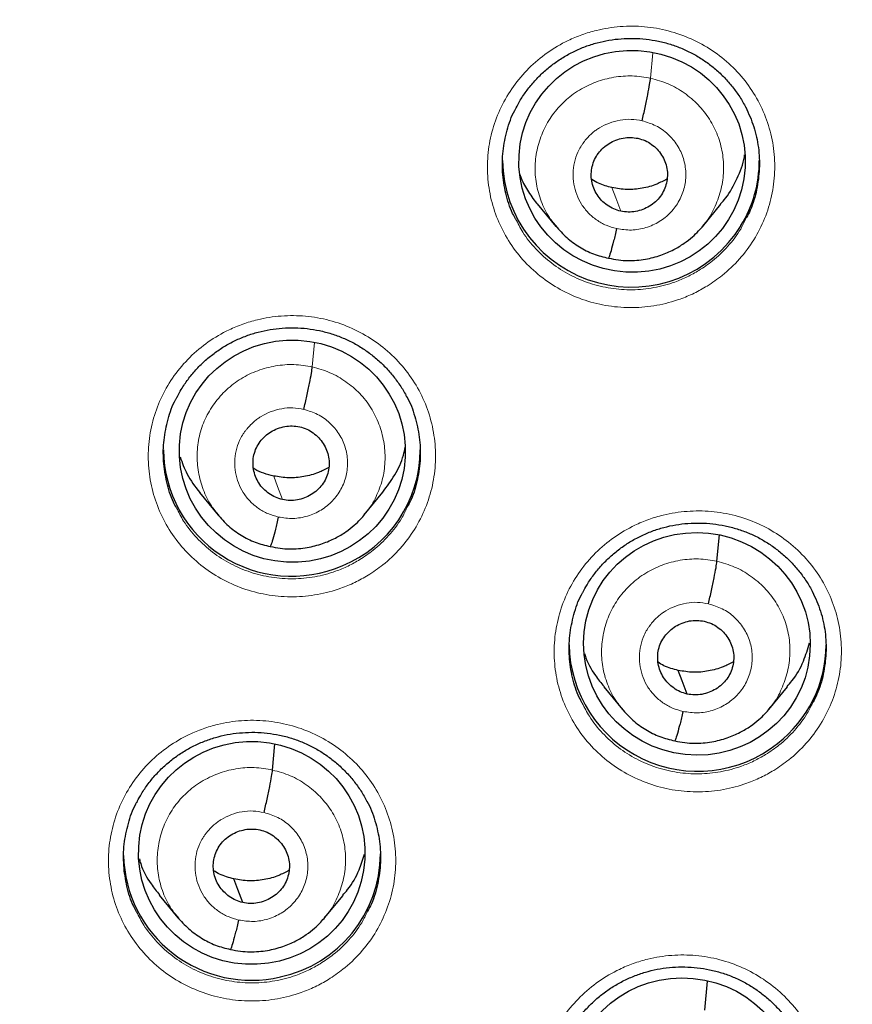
# Model space of a CAD drawing. Header units: millimetres. Extents: x 8 to 2385, y 12 to 2606.
# Tile 126 of 156: x 1059 to 1071, y 1846 to 1859. Entities that reach past the tile are written whole.
import ezdxf

# ---------------------------------------------------------------- set-up
doc = ezdxf.new("R2010")
doc.units = ezdxf.units.MM

msp = doc.modelspace()

# ---------------------------------------------------------------- linework, layer by layer
at = {"color": 252, "linetype": 'Continuous', "lineweight": 0}
for p, q in [((1067.835, 1858.132), (1067.865, 1858.467)), ((1063.359, 1854.312), (1063.388, 1854.632))]:
    msp.add_line(p, q, dxfattribs=at)
at = {"color": 7, "linetype": 'Continuous', "lineweight": 30}
for p, q in [((1066.336, 1856.468), (1066.583, 1856.17)), ((1068.52, 1856.167), (1068.766, 1856.465)), ((1068.524, 1856.18), (1068.516, 1856.171)), ((1061.866, 1852.648), (1062.112, 1852.35)), ((1064.045, 1852.353), (1064.291, 1852.651)), ((1068.712, 1851.738), (1068.744, 1852.087)), ((1067.214, 1850.076), (1067.461, 1849.778)), ((1069.399, 1849.778), (1069.645, 1850.076)), ((1069.403, 1849.791), (1069.395, 1849.782)), ((1062.833, 1848.975), (1062.864, 1849.322)), ((1061.334, 1847.318), (1061.581, 1847.02)), ((1063.52, 1847.017), (1063.766, 1847.315)), ((1063.524, 1847.03), (1063.516, 1847.02)), ((1068.551, 1845.797), (1068.586, 1846.182))]:
    msp.add_line(p, q, dxfattribs=at)
at = {"color": 252, "linetype": 'Continuous', "lineweight": 0, "flags": 128}
for points in [[(1067.44, 1856.372), (1067.375, 1856.547), (1067.323, 1856.684)], [(1062.965, 1852.554), (1062.899, 1852.73), (1062.848, 1852.867)]]:
    msp.add_lwpolyline(points, dxfattribs=at)
at = {"color": 7, "linetype": 'Continuous', "lineweight": 30, "flags": 128}
for points in [[(1068.318, 1849.981), (1068.252, 1850.156), (1068.201, 1850.294)], [(1062.439, 1847.221), (1062.373, 1847.396), (1062.322, 1847.534)]]:
    msp.add_lwpolyline(points, dxfattribs=at)
at = {"color": 7, "linetype": 'Continuous', "lineweight": 30}
for centre, radius, start, end in [((1059.33, 1862.229), 23.103, 180.848, 359.152), ((1067.578, 1857.071), 1.704, 180.9859, 328.557), ((1067.628, 1857.042), 1.645, 328.4776, 359.9708), ((1063.084, 1853.236), 1.696, 180.774, 293.2004), ((1063.12, 1853.221), 1.668, 292.2731, 359.7454), ((1068.458, 1850.661), 1.702, 180.9286, 308.3275), ((1068.498, 1850.637), 1.658, 307.7317, 359.8598), ((1062.553, 1847.884), 1.692, 181.3348, 283.0777), ((1062.586, 1847.875), 1.675, 282.0331, 359.6427)]:
    msp.add_arc(centre, radius, start, end, dxfattribs=at)
at = {"color": 252, "linetype": 'Continuous', "lineweight": 0}
for centre, radius, start, end in [((1059.329, 1862.269), 23.129, 185.2412, 354.9605), ((1059.81, 1862.9), 45.011, 269.5889, 349.5516)]:
    msp.add_arc(centre, radius, start, end, dxfattribs=at)
at = {"color": 7, "linetype": 'Continuous', "lineweight": 30}
for centre, major_axis, ratio in [((1067.59, 1857.032), (1.496, -0.083), 0.980362), ((1063.095, 1853.196), (1.494, -0.079), 0.983231), ((1068.447, 1850.645), (1.492, -0.158), 0.982101), ((1062.558, 1847.878), (1.496, -0.083), 0.984989), ((1068.259, 1844.749), (1.493, -0.143), 0.983577)]:
    msp.add_ellipse(centre, major_axis=major_axis, ratio=ratio, dxfattribs=at)
at = {"color": 252, "linetype": 'Continuous', "lineweight": 0}
for points, knots in [([(1068.583, 1855.381), (1068.651, 1855.426), (1068.806, 1855.53), (1069.017, 1855.735), (1069.208, 1855.989), (1069.351, 1856.272), (1069.445, 1856.574), (1069.484, 1856.887), (1069.471, 1857.202), (1069.402, 1857.51), (1069.283, 1857.802), (1069.115, 1858.071), (1068.904, 1858.308), (1068.654, 1858.506), (1068.374, 1858.661), (1068.071, 1858.767), (1067.755, 1858.823), (1067.433, 1858.824), (1067.155, 1858.78), (1066.925, 1858.711), (1066.704, 1858.618), (1066.462, 1858.476), (1066.217, 1858.271), (1066.012, 1858.027), (1065.85, 1857.755), (1065.738, 1857.459), (1065.677, 1857.149), (1065.671, 1856.834), (1065.718, 1856.522), (1065.819, 1856.223), (1065.969, 1855.944), (1066.165, 1855.695), (1066.401, 1855.481), (1066.671, 1855.309), (1066.965, 1855.184), (1067.278, 1855.11), (1067.599, 1855.087), (1067.919, 1855.118), (1068.19, 1855.191), (1068.411, 1855.283), (1068.526, 1855.348), (1068.583, 1855.381)], [0, 0, 0, 0, 0.0204311, 0.0472742, 0.0741173, 0.1009586, 0.1277998, 0.1546409, 0.1814821, 0.2083249, 0.2351678, 0.2620134, 0.288859, 0.3157073, 0.3425556, 0.3694052, 0.3962548, 0.4231039, 0.4499529, 0.466724, 0.4834952, 0.510337, 0.5371789, 0.5640209, 0.5908628, 0.6177038, 0.6445448, 0.6713863, 0.6982278, 0.7250714, 0.7519151, 0.7787616, 0.8056082, 0.8324571, 0.8593059, 0.8861556, 0.9130052, 0.9398537, 0.9667022, 0.9833511, 1, 1, 1, 1]), ([(1066.597, 1856.161), (1066.562, 1856.202), (1066.474, 1856.306), (1066.381, 1856.501), (1066.315, 1856.733), (1066.299, 1856.974), (1066.332, 1857.213), (1066.41, 1857.442), (1066.531, 1857.652), (1066.693, 1857.834), (1066.888, 1857.982), (1067.109, 1858.088), (1067.347, 1858.151), (1067.593, 1858.172), (1067.754, 1858.145), (1067.835, 1858.132)], [0, 0, 0, 0, 0.053566, 0.132392, 0.211246, 0.290057, 0.368937, 0.447868, 0.526735, 0.605596, 0.684451, 0.763292, 0.842212, 0.921125, 1, 1, 1, 1]), ([(1067.835, 1858.132), (1067.913, 1858.11), (1068.071, 1858.066), (1068.283, 1857.943), (1068.469, 1857.785), (1068.619, 1857.595), (1068.728, 1857.379), (1068.792, 1857.146), (1068.807, 1856.905), (1068.775, 1856.666), (1068.695, 1856.439), (1068.609, 1856.273), (1068.539, 1856.197), (1068.524, 1856.18)], [0, 0, 0, 0, 0.097394, 0.194658, 0.291963, 0.389233, 0.486491, 0.583666, 0.680791, 0.778044, 0.875296, 0.97242, 1, 1, 1, 1]), ([(1067.386, 1856.141), (1067.338, 1856.154), (1067.244, 1856.18), (1067.117, 1856.254), (1067.007, 1856.348), (1066.917, 1856.462), (1066.852, 1856.591), (1066.815, 1856.731), (1066.804, 1856.875), (1066.821, 1857.018), (1066.86, 1857.136), (1066.899, 1857.209), (1066.921, 1857.244), (1066.933, 1857.261), (1066.942, 1857.274), (1066.955, 1857.29), (1066.978, 1857.32), (1067.018, 1857.365), (1067.066, 1857.41), (1067.113, 1857.446), (1067.184, 1857.492), (1067.287, 1857.543), (1067.429, 1857.581), (1067.577, 1857.594), (1067.674, 1857.577), (1067.722, 1857.569)], [0, 0, 0, 0, 0.062595, 0.124976, 0.187335, 0.249628, 0.311862, 0.374265, 0.43688, 0.499532, 0.562176, 0.59722, 0.606397, 0.615571, 0.624741, 0.626606, 0.64241, 0.67353, 0.703949, 0.727663, 0.749884, 0.812385, 0.8749, 0.937372, 1, 1, 1, 1]), ([(1067.722, 1857.569), (1067.784, 1857.55), (1067.909, 1857.512), (1068.069, 1857.397), (1068.195, 1857.249), (1068.276, 1857.073), (1068.309, 1856.882), (1068.29, 1856.69), (1068.221, 1856.509), (1068.106, 1856.351), (1067.954, 1856.227), (1067.775, 1856.148), (1067.58, 1856.112), (1067.45, 1856.131), (1067.386, 1856.141)], [0, 0, 0, 0, 0.083337, 0.166672, 0.250006, 0.33334, 0.416671, 0.500005, 0.583337, 0.666672, 0.750007, 0.83334, 0.916666, 1, 1, 1, 1]), ([(1068.474, 1855.588), (1068.423, 1855.558), (1068.321, 1855.5), (1068.123, 1855.418), (1067.881, 1855.353), (1067.594, 1855.324), (1067.307, 1855.345), (1067.027, 1855.411), (1066.764, 1855.523), (1066.522, 1855.676), (1066.313, 1855.868), (1066.15, 1856.067), (1066.079, 1856.21), (1066.049, 1856.269)], [0, 0, 0, 0, 0.06238, 0.124761, 0.225357, 0.325953, 0.426557, 0.527161, 0.627761, 0.72836, 0.828951, 0.929542, 1, 1, 1, 1]), ([(1069.101, 1856.284), (1069.078, 1856.234), (1069.014, 1856.099), (1068.861, 1855.905), (1068.674, 1855.721), (1068.535, 1855.628), (1068.474, 1855.588)], [0, 0, 0, 0, 0.175882, 0.474353, 0.7728241, 1, 1, 1, 1]), ([(1064.096, 1851.553), (1064.163, 1851.597), (1064.317, 1851.7), (1064.528, 1851.903), (1064.719, 1852.156), (1064.862, 1852.439), (1064.956, 1852.74), (1064.996, 1853.052), (1064.983, 1853.367), (1064.916, 1853.675), (1064.797, 1853.968), (1064.629, 1854.236), (1064.418, 1854.474), (1064.168, 1854.672), (1063.889, 1854.828), (1063.586, 1854.935), (1063.27, 1854.991), (1062.948, 1854.993), (1062.67, 1854.95), (1062.44, 1854.881), (1062.218, 1854.789), (1061.977, 1854.648), (1061.732, 1854.443), (1061.526, 1854.201), (1061.363, 1853.929), (1061.251, 1853.634), (1061.19, 1853.325), (1061.183, 1853.01), (1061.23, 1852.698), (1061.331, 1852.399), (1061.48, 1852.12), (1061.676, 1851.871), (1061.911, 1851.656), (1062.181, 1851.484), (1062.475, 1851.358), (1062.788, 1851.283), (1063.109, 1851.26), (1063.429, 1851.29), (1063.701, 1851.362), (1063.923, 1851.454), (1064.038, 1851.52), (1064.096, 1851.553)], [0, 0, 0, 0, 0.020147, 0.046988, 0.073829, 0.100671, 0.127514, 0.154359, 0.181204, 0.208052, 0.2349, 0.26175, 0.288599, 0.315448, 0.342298, 0.369145, 0.395992, 0.422836, 0.449681, 0.466444, 0.483207, 0.510049, 0.536891, 0.563732, 0.590574, 0.617417, 0.644261, 0.671107, 0.697953, 0.724802, 0.75165, 0.7785, 0.80535, 0.832198, 0.859047, 0.885893, 0.91274, 0.939583, 0.966427, 0.983213, 1, 1, 1, 1]), ([(1062.126, 1852.342), (1062.09, 1852.385), (1062.002, 1852.489), (1061.91, 1852.686), (1061.845, 1852.918), (1061.827, 1853.158), (1061.857, 1853.397), (1061.935, 1853.624), (1062.058, 1853.832), (1062.219, 1854.014), (1062.413, 1854.162), (1062.634, 1854.268), (1062.871, 1854.33), (1063.117, 1854.352), (1063.278, 1854.325), (1063.359, 1854.312)], [0, 0, 0, 0, 0.054637, 0.133398, 0.212316, 0.291159, 0.369764, 0.44834, 0.527066, 0.605808, 0.684469, 0.763248, 0.842191, 0.921125, 1, 1, 1, 1]), ([(1063.359, 1854.312), (1063.438, 1854.289), (1063.594, 1854.244), (1063.806, 1854.121), (1063.992, 1853.964), (1064.141, 1853.773), (1064.248, 1853.556), (1064.311, 1853.324), (1064.329, 1853.084), (1064.301, 1852.845), (1064.22, 1852.619), (1064.133, 1852.456), (1064.063, 1852.38), (1064.047, 1852.363)], [0, 0, 0, 0, 0.09741, 0.194797, 0.292075, 0.389191, 0.486445, 0.583892, 0.681247, 0.778308, 0.875332, 0.972541, 1, 1, 1, 1]), ([(1062.91, 1852.324), (1062.863, 1852.337), (1062.769, 1852.363), (1062.642, 1852.437), (1062.531, 1852.531), (1062.442, 1852.645), (1062.377, 1852.774), (1062.339, 1852.913), (1062.329, 1853.057), (1062.346, 1853.201), (1062.384, 1853.319), (1062.423, 1853.391), (1062.445, 1853.426), (1062.457, 1853.443), (1062.467, 1853.456), (1062.479, 1853.472), (1062.502, 1853.502), (1062.543, 1853.548), (1062.594, 1853.594), (1062.642, 1853.63), (1062.71, 1853.675), (1062.812, 1853.724), (1062.954, 1853.762), (1063.102, 1853.775), (1063.198, 1853.758), (1063.246, 1853.749)], [0, 0, 0, 0, 0.062596, 0.124977, 0.187335, 0.249628, 0.311862, 0.374265, 0.436879, 0.49953, 0.562173, 0.597216, 0.606393, 0.615567, 0.624736, 0.626485, 0.642139, 0.673407, 0.706531, 0.730892, 0.749877, 0.812377, 0.874896, 0.93737, 1, 1, 1, 1]), ([(1063.246, 1853.749), (1063.309, 1853.73), (1063.434, 1853.692), (1063.594, 1853.577), (1063.719, 1853.429), (1063.801, 1853.253), (1063.833, 1853.063), (1063.815, 1852.871), (1063.746, 1852.69), (1063.631, 1852.533), (1063.479, 1852.409), (1063.299, 1852.33), (1063.104, 1852.295), (1062.975, 1852.314), (1062.91, 1852.324)], [0, 0, 0, 0, 0.0833332, 0.1666633, 0.2499986, 0.3333335, 0.4166673, 0.4999965, 0.583328, 0.6666606, 0.7499948, 0.8333291, 0.9166634, 1, 1, 1, 1]), ([(1063.989, 1851.76), (1063.937, 1851.731), (1063.834, 1851.672), (1063.635, 1851.59), (1063.392, 1851.526), (1063.105, 1851.498), (1062.819, 1851.519), (1062.539, 1851.586), (1062.276, 1851.699), (1062.034, 1851.852), (1061.825, 1852.045), (1061.663, 1852.243), (1061.592, 1852.386), (1061.562, 1852.445)], [0, 0, 0, 0, 0.062837, 0.125674, 0.2261544, 0.3266349, 0.4271149, 0.5275951, 0.6280764, 0.7285577, 0.8290524, 0.9295471, 1, 1, 1, 1]), ([(1064.615, 1852.454), (1064.591, 1852.404), (1064.526, 1852.268), (1064.373, 1852.074), (1064.187, 1851.892), (1064.048, 1851.8), (1063.989, 1851.76)], [0, 0, 0, 0, 0.178151, 0.476941, 0.775731, 1, 1, 1, 1]), ([(1069.466, 1848.971), (1069.533, 1849.016), (1069.688, 1849.119), (1069.899, 1849.324), (1070.09, 1849.577), (1070.233, 1849.859), (1070.327, 1850.16), (1070.367, 1850.473), (1070.353, 1850.787), (1070.285, 1851.095), (1070.167, 1851.387), (1069.998, 1851.655), (1069.787, 1851.892), (1069.538, 1852.09), (1069.258, 1852.245), (1068.955, 1852.351), (1068.639, 1852.406), (1068.317, 1852.408), (1068.039, 1852.364), (1067.809, 1852.295), (1067.587, 1852.202), (1067.346, 1852.06), (1067.101, 1851.856), (1066.895, 1851.613), (1066.733, 1851.341), (1066.621, 1851.046), (1066.56, 1850.737), (1066.554, 1850.422), (1066.6, 1850.111), (1066.701, 1849.812), (1066.851, 1849.534), (1067.047, 1849.285), (1067.282, 1849.071), (1067.552, 1848.9), (1067.847, 1848.774), (1068.159, 1848.7), (1068.48, 1848.678), (1068.8, 1848.709), (1069.072, 1848.781), (1069.293, 1848.873), (1069.408, 1848.938), (1069.466, 1848.971)], [0, 0, 0, 0, 0.020309, 0.047144, 0.07398, 0.100816, 0.127651, 0.154491, 0.181331, 0.208178, 0.235024, 0.261877, 0.28873, 0.315585, 0.34244, 0.369294, 0.396148, 0.422996, 0.449845, 0.466612, 0.483379, 0.510215, 0.53705, 0.563886, 0.590721, 0.617558, 0.644395, 0.671236, 0.698078, 0.724927, 0.751776, 0.778629, 0.805483, 0.832339, 0.859194, 0.886047, 0.912899, 0.939745, 0.966592, 0.983296, 1, 1, 1, 1]), ([(1067.471, 1849.774), (1067.437, 1849.814), (1067.351, 1849.916), (1067.258, 1850.109), (1067.193, 1850.341), (1067.179, 1850.581), (1067.211, 1850.82), (1067.289, 1851.048), (1067.409, 1851.258), (1067.571, 1851.44), (1067.766, 1851.588), (1067.987, 1851.695), (1068.224, 1851.758), (1068.471, 1851.779), (1068.632, 1851.752), (1068.712, 1851.738)], [0, 0, 0, 0, 0.051603, 0.130652, 0.209635, 0.288576, 0.367622, 0.446667, 0.525606, 0.604588, 0.683638, 0.762697, 0.841785, 0.92084, 1, 1, 1, 1]), ([(1068.712, 1851.738), (1068.791, 1851.716), (1068.949, 1851.672), (1069.161, 1851.549), (1069.346, 1851.392), (1069.497, 1851.201), (1069.606, 1850.986), (1069.67, 1850.754), (1069.685, 1850.514), (1069.653, 1850.275), (1069.573, 1850.048), (1069.488, 1849.883), (1069.418, 1849.807), (1069.403, 1849.791)], [0, 0, 0, 0, 0.097455, 0.194779, 0.292145, 0.389475, 0.486794, 0.58403, 0.681216, 0.77853, 0.875843, 0.973026, 1, 1, 1, 1]), ([(1068.264, 1849.75), (1068.216, 1849.763), (1068.122, 1849.789), (1067.995, 1849.863), (1067.885, 1849.957), (1067.795, 1850.071), (1067.73, 1850.199), (1067.693, 1850.339), (1067.682, 1850.482), (1067.699, 1850.626), (1067.738, 1850.744), (1067.777, 1850.816), (1067.799, 1850.851), (1067.811, 1850.868), (1067.82, 1850.881), (1067.832, 1850.897), (1067.855, 1850.927), (1067.896, 1850.972), (1067.945, 1851.017), (1067.992, 1851.053), (1068.062, 1851.099), (1068.165, 1851.15), (1068.307, 1851.188), (1068.455, 1851.201), (1068.551, 1851.184), (1068.6, 1851.175)], [0, 0, 0, 0, 0.062595, 0.124976, 0.187334, 0.249627, 0.311861, 0.374265, 0.436879, 0.49953, 0.562172, 0.597214, 0.606391, 0.615564, 0.624734, 0.626526, 0.642236, 0.673451, 0.70472, 0.728628, 0.749879, 0.81238, 0.874898, 0.937372, 1, 1, 1, 1]), ([(1068.6, 1851.175), (1068.662, 1851.156), (1068.787, 1851.118), (1068.947, 1851.004), (1069.073, 1850.856), (1069.154, 1850.681), (1069.187, 1850.49), (1069.168, 1850.298), (1069.099, 1850.117), (1068.984, 1849.96), (1068.832, 1849.837), (1068.653, 1849.757), (1068.458, 1849.722), (1068.328, 1849.741), (1068.264, 1849.75)], [0, 0, 0, 0, 0.0833368, 0.1666719, 0.2500059, 0.3333396, 0.4166705, 0.5000047, 0.5833357, 0.6666666, 0.750002, 0.8333367, 0.9166667, 1, 1, 1, 1]), ([(1069.357, 1849.18), (1069.305, 1849.151), (1069.203, 1849.092), (1069.004, 1849.01), (1068.762, 1848.945), (1068.475, 1848.917), (1068.188, 1848.937), (1067.909, 1849.003), (1067.645, 1849.115), (1067.404, 1849.268), (1067.194, 1849.46), (1067.032, 1849.659), (1066.96, 1849.802), (1066.93, 1849.861)], [0, 0, 0, 0, 0.062527, 0.125054, 0.225542, 0.326031, 0.426518, 0.527005, 0.627499, 0.727993, 0.828516, 0.929038, 1, 1, 1, 1]), ([(1069.984, 1849.876), (1069.96, 1849.825), (1069.895, 1849.69), (1069.743, 1849.496), (1069.556, 1849.312), (1069.417, 1849.22), (1069.357, 1849.18)], [0, 0, 0, 0, 0.178449, 0.476461, 0.774472, 1, 1, 1, 1]), ([(1063.571, 1846.202), (1063.637, 1846.246), (1063.791, 1846.349), (1064.001, 1846.551), (1064.192, 1846.804), (1064.335, 1847.086), (1064.43, 1847.386), (1064.47, 1847.698), (1064.457, 1848.012), (1064.389, 1848.32), (1064.271, 1848.612), (1064.102, 1848.88), (1063.892, 1849.118), (1063.642, 1849.316), (1063.363, 1849.472), (1063.06, 1849.578), (1062.743, 1849.634), (1062.422, 1849.637), (1062.144, 1849.594), (1061.914, 1849.525), (1061.692, 1849.433), (1061.451, 1849.292), (1061.205, 1849.088), (1061, 1848.847), (1060.837, 1848.575), (1060.725, 1848.28), (1060.663, 1847.972), (1060.657, 1847.657), (1060.703, 1847.346), (1060.804, 1847.047), (1060.953, 1846.769), (1061.149, 1846.52), (1061.385, 1846.305), (1061.654, 1846.134), (1061.949, 1846.008), (1062.261, 1845.933), (1062.582, 1845.909), (1062.902, 1845.94), (1063.174, 1846.012), (1063.397, 1846.103), (1063.513, 1846.169), (1063.571, 1846.202)], [0, 0, 0, 0, 0.020002, 0.046838, 0.073675, 0.100517, 0.127359, 0.154208, 0.181056, 0.20791, 0.234764, 0.26162, 0.288475, 0.315327, 0.34218, 0.369026, 0.395872, 0.422712, 0.449552, 0.466306, 0.48306, 0.5099, 0.53674, 0.56358, 0.590419, 0.617263, 0.644107, 0.670958, 0.697809, 0.724663, 0.751518, 0.778373, 0.805228, 0.832079, 0.85893, 0.885774, 0.912618, 0.939456, 0.966294, 0.983147, 1, 1, 1, 1]), ([(1061.591, 1847.016), (1061.557, 1847.056), (1061.471, 1847.157), (1061.379, 1847.351), (1061.314, 1847.582), (1061.299, 1847.822), (1061.332, 1848.061), (1061.409, 1848.289), (1061.53, 1848.498), (1061.692, 1848.68), (1061.886, 1848.827), (1062.107, 1848.934), (1062.345, 1848.997), (1062.591, 1849.017), (1062.753, 1848.989), (1062.833, 1848.975)], [0, 0, 0, 0, 0.051492, 0.130551, 0.209542, 0.288493, 0.367548, 0.446602, 0.525551, 0.604542, 0.683601, 0.762669, 0.841767, 0.92083, 1, 1, 1, 1]), ([(1062.833, 1848.975), (1062.912, 1848.953), (1063.07, 1848.91), (1063.282, 1848.786), (1063.467, 1848.628), (1063.618, 1848.438), (1063.727, 1848.223), (1063.791, 1847.99), (1063.806, 1847.751), (1063.774, 1847.512), (1063.694, 1847.285), (1063.609, 1847.121), (1063.539, 1847.046), (1063.524, 1847.03)], [0, 0, 0, 0, 0.097506, 0.19488, 0.292295, 0.389676, 0.487045, 0.584331, 0.681567, 0.778931, 0.876294, 0.973528, 1, 1, 1, 1]), ([(1062.384, 1846.99), (1062.337, 1847.003), (1062.243, 1847.029), (1062.116, 1847.103), (1062.005, 1847.197), (1061.916, 1847.311), (1061.851, 1847.44), (1061.813, 1847.579), (1061.803, 1847.723), (1061.82, 1847.866), (1061.858, 1847.984), (1061.897, 1848.056), (1061.92, 1848.091), (1061.932, 1848.108), (1061.941, 1848.12), (1061.953, 1848.137), (1061.976, 1848.167), (1062.016, 1848.212), (1062.066, 1848.257), (1062.113, 1848.293), (1062.183, 1848.339), (1062.286, 1848.389), (1062.428, 1848.427), (1062.576, 1848.439), (1062.672, 1848.422), (1062.721, 1848.413)], [0, 0, 0, 0, 0.062596, 0.124976, 0.187334, 0.249628, 0.311861, 0.374265, 0.436879, 0.49953, 0.562172, 0.597215, 0.606391, 0.615565, 0.624734, 0.626526, 0.642236, 0.673451, 0.704713, 0.72862, 0.74988, 0.81238, 0.874898, 0.937371, 1, 1, 1, 1]), ([(1062.721, 1848.413), (1062.783, 1848.394), (1062.908, 1848.356), (1063.068, 1848.242), (1063.193, 1848.094), (1063.275, 1847.918), (1063.308, 1847.728), (1063.289, 1847.536), (1063.22, 1847.356), (1063.105, 1847.199), (1062.953, 1847.075), (1062.774, 1846.996), (1062.578, 1846.961), (1062.449, 1846.98), (1062.384, 1846.99)], [0, 0, 0, 0, 0.083335, 0.166662, 0.249997, 0.333332, 0.416666, 0.499998, 0.583334, 0.66667, 0.750004, 0.833338, 0.916665, 1, 1, 1, 1]), ([(1063.463, 1846.412), (1063.412, 1846.382), (1063.308, 1846.323), (1063.109, 1846.241), (1062.865, 1846.177), (1062.579, 1846.15), (1062.292, 1846.171), (1062.013, 1846.237), (1061.749, 1846.35), (1061.508, 1846.503), (1061.298, 1846.695), (1061.181, 1846.843), (1061.093, 1846.978), (1061.064, 1847.038), (1061.035, 1847.098)], [0, 0, 0, 0, 0.0630042, 0.1260084, 0.2263368, 0.3266652, 0.4269932, 0.5273212, 0.627649, 0.7279769, 0.8283322, 0.9286877, 0.9289547, 1, 1, 1, 1]), ([(1064.089, 1847.105), (1064.065, 1847.054), (1064, 1846.918), (1063.847, 1846.724), (1063.661, 1846.542), (1063.522, 1846.451), (1063.463, 1846.412)], [0, 0, 0, 0, 0.179905, 0.478632, 0.777359, 1, 1, 1, 1]), ([(1069.263, 1843.101), (1069.329, 1843.145), (1069.484, 1843.248), (1069.694, 1843.451), (1069.885, 1843.704), (1070.028, 1843.986), (1070.122, 1844.286), (1070.162, 1844.598), (1070.149, 1844.912), (1070.081, 1845.219), (1069.962, 1845.511), (1069.794, 1845.778), (1069.583, 1846.015), (1069.333, 1846.212), (1069.054, 1846.367), (1068.751, 1846.473), (1068.434, 1846.529), (1068.113, 1846.53), (1067.835, 1846.487), (1067.605, 1846.417), (1067.383, 1846.325), (1067.142, 1846.183), (1066.897, 1845.979), (1066.691, 1845.737), (1066.529, 1845.466), (1066.417, 1845.171), (1066.355, 1844.863), (1066.349, 1844.549), (1066.396, 1844.238), (1066.497, 1843.94), (1066.646, 1843.662), (1066.842, 1843.413), (1067.078, 1843.2), (1067.347, 1843.029), (1067.642, 1842.903), (1067.955, 1842.829), (1068.276, 1842.807), (1068.596, 1842.838), (1068.868, 1842.91), (1069.09, 1843.002), (1069.205, 1843.068), (1069.263, 1843.101)], [0, 0, 0, 0, 0.020165, 0.046992, 0.073819, 0.100651, 0.127483, 0.154325, 0.181168, 0.208022, 0.234876, 0.261739, 0.288601, 0.315463, 0.342326, 0.369182, 0.396037, 0.422881, 0.449725, 0.466481, 0.483238, 0.510068, 0.536897, 0.563727, 0.590556, 0.617391, 0.644226, 0.671072, 0.697919, 0.724776, 0.751633, 0.778497, 0.80536, 0.832221, 0.859082, 0.885934, 0.912787, 0.939627, 0.966467, 0.983233, 1, 1, 1, 1])]:
    msp.add_open_spline(points, degree=3, knots=knots, dxfattribs=at)
at = {"color": 7, "linetype": 'Continuous', "lineweight": 30}
for points, knots in [([(1066.055, 1857.738), (1066.073, 1857.772), (1066.115, 1857.854), (1066.198, 1857.974), (1066.3, 1858.098), (1066.415, 1858.214), (1066.541, 1858.318), (1066.677, 1858.41), (1066.821, 1858.489), (1066.971, 1858.554), (1067.126, 1858.603), (1067.284, 1858.638), (1067.446, 1858.657), (1067.611, 1858.662), (1067.775, 1858.651), (1067.938, 1858.625), (1068.097, 1858.584), (1068.251, 1858.528), (1068.397, 1858.458), (1068.535, 1858.375), (1068.664, 1858.279), (1068.785, 1858.17), (1068.895, 1858.05), (1068.992, 1857.92), (1069.058, 1857.818), (1069.087, 1857.757), (1069.093, 1857.745)], [0, 0, 0, 0, 0.031276, 0.074325, 0.117754, 0.161476, 0.20537, 0.249271, 0.293013, 0.33649, 0.379569, 0.422492, 0.465815, 0.509463, 0.553312, 0.597205, 0.640973, 0.684518, 0.727691, 0.770515, 0.813713, 0.857357, 0.901292, 0.945331, 0.989206, 1, 1, 1, 1]), ([(1067.722, 1857.569), (1067.736, 1857.628), (1067.763, 1857.747), (1067.798, 1857.917), (1067.825, 1858.058), (1067.831, 1858.108), (1067.835, 1858.132)], [0, 0, 0, 0, 0.2498686, 0.5000627, 0.7499071, 1, 1, 1, 1]), ([(1057.064, 1836.973), (1057.066, 1836.972), (1057.279, 1836.951), (1057.704, 1836.923), (1058.338, 1836.889), (1058.973, 1836.873), (1059.608, 1836.872), (1060.242, 1836.887), (1060.877, 1836.917), (1061.51, 1836.963), (1062.142, 1837.024), (1062.772, 1837.1), (1063.4, 1837.192), (1064.025, 1837.3), (1064.648, 1837.422), (1065.267, 1837.56), (1065.883, 1837.713), (1066.494, 1837.881), (1067.101, 1838.064), (1067.703, 1838.262), (1068.3, 1838.475), (1068.891, 1838.702), (1069.477, 1838.943), (1070.056, 1839.199), (1070.628, 1839.469), (1071.194, 1839.752), (1071.752, 1840.05), (1072.302, 1840.361), (1072.844, 1840.685), (1073.378, 1841.023), (1073.903, 1841.374), (1074.419, 1841.737), (1074.926, 1842.113), (1075.423, 1842.501), (1075.91, 1842.901), (1076.387, 1843.313), (1076.853, 1843.737), (1077.308, 1844.172), (1077.752, 1844.618), (1078.184, 1845.074), (1078.605, 1845.541), (1079.014, 1846.018), (1079.41, 1846.505), (1079.794, 1847.002), (1080.166, 1847.508), (1080.524, 1848.023), (1080.869, 1848.546), (1081.201, 1849.078), (1081.519, 1849.617), (1081.824, 1850.165), (1082.114, 1850.719), (1082.39, 1851.281), (1082.652, 1851.849), (1082.9, 1852.423), (1083.132, 1853.003), (1083.35, 1853.589), (1083.554, 1854.18), (1083.742, 1854.775), (1083.914, 1855.375), (1084.072, 1855.979), (1084.214, 1856.587), (1084.336, 1857.169), (1084.403, 1857.549), (1084.433, 1857.724)], [0, 0, 0, 0, 0.000196, 0.016906, 0.033617, 0.050328, 0.06704, 0.083751, 0.100462, 0.117173, 0.133884, 0.150595, 0.167306, 0.184017, 0.200728, 0.217438, 0.234149, 0.250859, 0.267569, 0.284279, 0.300988, 0.317698, 0.334407, 0.351115, 0.367824, 0.384532, 0.401239, 0.417946, 0.434653, 0.45136, 0.468066, 0.484771, 0.501476, 0.518181, 0.534885, 0.551589, 0.568292, 0.584995, 0.601697, 0.618399, 0.6351, 0.6518, 0.668501, 0.6852, 0.701899, 0.718598, 0.735296, 0.751994, 0.768691, 0.785388, 0.802084, 0.81878, 0.835475, 0.85217, 0.868864, 0.885558, 0.902252, 0.918945, 0.935638, 0.952331, 0.969023, 0.985715, 1, 1, 1, 1]), ([(1066.049, 1856.269), (1066.036, 1856.293), (1065.976, 1856.4), (1065.914, 1856.608), (1065.869, 1856.886), (1065.874, 1857.169), (1065.932, 1857.444), (1065.995, 1857.637), (1066.05, 1857.729), (1066.057, 1857.74)], [0, 0, 0, 0, 0.055059, 0.238907, 0.422739, 0.60657, 0.790397, 0.974224, 1, 1, 1, 1]), ([(1069.093, 1857.75), (1069.132, 1857.664), (1069.209, 1857.493), (1069.268, 1857.216), (1069.281, 1856.934), (1069.243, 1856.655), (1069.182, 1856.435), (1069.119, 1856.318), (1069.101, 1856.284)], [0, 0, 0, 0, 0.184828, 0.369656, 0.554471, 0.739286, 0.9241, 1, 1, 1, 1]), ([(1067.44, 1856.372), (1067.408, 1856.381), (1067.345, 1856.399), (1067.259, 1856.449), (1067.184, 1856.513), (1067.123, 1856.59), (1067.079, 1856.677), (1067.053, 1856.771), (1067.046, 1856.868), (1067.059, 1856.965), (1067.091, 1857.057), (1067.141, 1857.141), (1067.207, 1857.214), (1067.286, 1857.272), (1067.375, 1857.316), (1067.471, 1857.343), (1067.57, 1857.353), (1067.635, 1857.342), (1067.667, 1857.337)], [0, 0, 0, 0, 0.062623, 0.12528, 0.187933, 0.250503, 0.313081, 0.37568, 0.438244, 0.500809, 0.563265, 0.625489, 0.687674, 0.750107, 0.812713, 0.875256, 0.937605, 1, 1, 1, 1]), ([(1067.667, 1857.337), (1067.699, 1857.328), (1067.763, 1857.31), (1067.848, 1857.259), (1067.922, 1857.195), (1067.982, 1857.117), (1068.027, 1857.031), (1068.054, 1856.937), (1068.06, 1856.84), (1068.047, 1856.744), (1068.016, 1856.652), (1067.967, 1856.568), (1067.901, 1856.495), (1067.822, 1856.436), (1067.733, 1856.392), (1067.637, 1856.366), (1067.538, 1856.356), (1067.473, 1856.367), (1067.44, 1856.372)], [0, 0, 0, 0, 0.062617, 0.125099, 0.18776, 0.250495, 0.31306, 0.37535, 0.437608, 0.500001, 0.562395, 0.624652, 0.68694, 0.749505, 0.81224, 0.874901, 0.937383, 1, 1, 1, 1]), ([(1068.76, 1856.469), (1068.783, 1856.494), (1068.875, 1856.593), (1068.981, 1856.806), (1069.064, 1857.001), (1069.078, 1857.108), (1069.079, 1857.116)], [0, 0, 0, 0, 0.138684, 0.552935, 0.967735, 1, 1, 1, 1]), ([(1066.103, 1856.859), (1066.106, 1856.851), (1066.131, 1856.777), (1066.206, 1856.648), (1066.282, 1856.526), (1066.333, 1856.472), (1066.336, 1856.469)], [0, 0, 0, 0, 0.06079, 0.515011, 0.969083, 1, 1, 1, 1]), ([(1067.323, 1856.684), (1067.262, 1856.7), (1067.168, 1856.724), (1067.085, 1856.773), (1067.055, 1856.79)], [0, 0, 0, 0, 0.643221, 1, 1, 1, 1]), ([(1068.051, 1856.798), (1068.007, 1856.774), (1067.903, 1856.718), (1067.723, 1856.671), (1067.522, 1856.651), (1067.389, 1856.673), (1067.323, 1856.684)], [0, 0, 0, 0, 0.20211, 0.46839, 0.733909, 1, 1, 1, 1]), ([(1066.58, 1856.174), (1066.626, 1856.122), (1066.719, 1856.018), (1066.89, 1855.896), (1067.076, 1855.8), (1067.211, 1855.766), (1067.278, 1855.75)], [0, 0, 0, 0, 0.25117, 0.501589, 0.751004, 1, 1, 1, 1]), ([(1067.278, 1855.75), (1067.322, 1855.742), (1067.406, 1855.724), (1067.57, 1855.715), (1067.76, 1855.73), (1067.964, 1855.783), (1068.135, 1855.857), (1068.274, 1855.941), (1068.383, 1856.026), (1068.466, 1856.104), (1068.51, 1856.156), (1068.53, 1856.179)], [0, 0, 0, 0, 0.095288, 0.18588, 0.353676, 0.504326, 0.63778, 0.753979, 0.852994, 0.93494, 1, 1, 1, 1]), ([(1067.386, 1856.141), (1067.379, 1856.112), (1067.365, 1856.055), (1067.339, 1855.95), (1067.31, 1855.842), (1067.288, 1855.772), (1067.281, 1855.756), (1067.279, 1855.752)], [0, 0, 0, 0, 0.1464205, 0.2923702, 0.5844625, 0.8766128, 1, 1, 1, 1]), ([(1061.569, 1853.911), (1061.587, 1853.945), (1061.63, 1854.027), (1061.713, 1854.148), (1061.815, 1854.272), (1061.93, 1854.387), (1062.057, 1854.491), (1062.192, 1854.583), (1062.336, 1854.661), (1062.486, 1854.725), (1062.641, 1854.774), (1062.8, 1854.808), (1062.962, 1854.827), (1063.126, 1854.831), (1063.291, 1854.82), (1063.454, 1854.794), (1063.613, 1854.752), (1063.766, 1854.696), (1063.912, 1854.626), (1064.05, 1854.542), (1064.179, 1854.446), (1064.299, 1854.338), (1064.41, 1854.218), (1064.507, 1854.087), (1064.572, 1853.986), (1064.601, 1853.926), (1064.606, 1853.914)], [0, 0, 0, 0, 0.031872, 0.074937, 0.11838, 0.162116, 0.206022, 0.249933, 0.293683, 0.337166, 0.380249, 0.423172, 0.466493, 0.510139, 0.553985, 0.597875, 0.641638, 0.685178, 0.728347, 0.771165, 0.814357, 0.857996, 0.901929, 0.945968, 0.989846, 1, 1, 1, 1]), ([(1063.246, 1853.749), (1063.26, 1853.808), (1063.287, 1853.927), (1063.323, 1854.097), (1063.35, 1854.238), (1063.356, 1854.287), (1063.359, 1854.312)], [0, 0, 0, 0, 0.2503048, 0.5002546, 0.7497517, 1, 1, 1, 1]), ([(1061.562, 1852.445), (1061.549, 1852.47), (1061.489, 1852.576), (1061.427, 1852.785), (1061.383, 1853.062), (1061.388, 1853.345), (1061.446, 1853.619), (1061.509, 1853.812), (1061.564, 1853.903), (1061.571, 1853.913)], [0, 0, 0, 0, 0.055068, 0.239231, 0.423403, 0.607574, 0.791738, 0.975902, 1, 1, 1, 1]), ([(1064.607, 1853.918), (1064.607, 1853.918), (1064.658, 1853.837), (1064.718, 1853.656), (1064.783, 1853.383), (1064.794, 1853.101), (1064.756, 1852.823), (1064.695, 1852.604), (1064.633, 1852.488), (1064.615, 1852.454)], [0, 0, 0, 0, 0.0017051, 0.1864623, 0.3712194, 0.555957, 0.7406944, 0.9254117, 1, 1, 1, 1]), ([(1062.965, 1852.554), (1062.933, 1852.564), (1062.869, 1852.582), (1062.784, 1852.632), (1062.709, 1852.695), (1062.648, 1852.773), (1062.605, 1852.86), (1062.578, 1852.954), (1062.571, 1853.051), (1062.584, 1853.148), (1062.616, 1853.24), (1062.665, 1853.324), (1062.731, 1853.397), (1062.81, 1853.455), (1062.899, 1853.498), (1062.995, 1853.524), (1063.094, 1853.534), (1063.159, 1853.523), (1063.192, 1853.518)], [0, 0, 0, 0, 0.062612, 0.125213, 0.18775, 0.250249, 0.31285, 0.375471, 0.437969, 0.500407, 0.562872, 0.625248, 0.687503, 0.749894, 0.812483, 0.875086, 0.937547, 1, 1, 1, 1]), ([(1063.192, 1853.518), (1063.224, 1853.509), (1063.287, 1853.491), (1063.372, 1853.44), (1063.446, 1853.375), (1063.507, 1853.298), (1063.551, 1853.211), (1063.578, 1853.118), (1063.585, 1853.021), (1063.572, 1852.925), (1063.541, 1852.833), (1063.491, 1852.749), (1063.425, 1852.677), (1063.346, 1852.618), (1063.257, 1852.574), (1063.162, 1852.548), (1063.062, 1852.538), (1062.997, 1852.549), (1062.965, 1852.554)], [0, 0, 0, 0, 0.062617, 0.125098, 0.187758, 0.250493, 0.313059, 0.375349, 0.437608, 0.500002, 0.562396, 0.624653, 0.686942, 0.749508, 0.812242, 0.874902, 0.937384, 1, 1, 1, 1]), ([(1064.291, 1852.652), (1064.346, 1852.727), (1064.457, 1852.878), (1064.555, 1853.084), (1064.581, 1853.212), (1064.588, 1853.248)], [0, 0, 0, 0, 0.414144, 0.83634, 1, 1, 1, 1]), ([(1061.61, 1853.12), (1061.637, 1853.043), (1061.696, 1852.872), (1061.808, 1852.728), (1061.869, 1852.65)], [0, 0, 0, 0, 0.454677, 1, 1, 1, 1]), ([(1062.848, 1852.867), (1062.759, 1852.888), (1062.664, 1852.912), (1062.586, 1852.967), (1062.58, 1852.971)], [0, 0, 0, 0, 0.926651, 1, 1, 1, 1]), ([(1063.576, 1852.98), (1063.531, 1852.956), (1063.427, 1852.901), (1063.247, 1852.854), (1063.046, 1852.834), (1062.914, 1852.856), (1062.848, 1852.867)], [0, 0, 0, 0, 0.202248, 0.468481, 0.733953, 1, 1, 1, 1]), ([(1062.104, 1852.359), (1062.15, 1852.307), (1062.243, 1852.202), (1062.414, 1852.08), (1062.601, 1851.983), (1062.735, 1851.95), (1062.803, 1851.933)], [0, 0, 0, 0, 0.2511012, 0.5014977, 0.7509366, 1, 1, 1, 1]), ([(1062.803, 1851.934), (1062.846, 1851.925), (1062.931, 1851.908), (1063.095, 1851.898), (1063.285, 1851.913), (1063.489, 1851.966), (1063.66, 1852.039), (1063.799, 1852.123), (1063.908, 1852.208), (1063.991, 1852.287), (1064.035, 1852.338), (1064.055, 1852.361)], [0, 0, 0, 0, 0.095256, 0.185823, 0.353578, 0.504206, 0.637653, 0.75386, 0.852899, 0.934885, 1, 1, 1, 1]), ([(1062.91, 1852.324), (1062.903, 1852.295), (1062.89, 1852.238), (1062.864, 1852.134), (1062.834, 1852.025), (1062.813, 1851.955), (1062.805, 1851.94), (1062.803, 1851.935)], [0, 0, 0, 0, 0.14604, 0.291879, 0.58427, 0.876813, 1, 1, 1, 1]), ([(1066.937, 1851.324), (1066.955, 1851.359), (1066.998, 1851.44), (1067.081, 1851.561), (1067.183, 1851.685), (1067.298, 1851.8), (1067.424, 1851.904), (1067.56, 1851.996), (1067.704, 1852.075), (1067.854, 1852.139), (1068.008, 1852.189), (1068.167, 1852.223), (1068.329, 1852.243), (1068.493, 1852.247), (1068.658, 1852.236), (1068.821, 1852.21), (1068.98, 1852.169), (1069.133, 1852.114), (1069.279, 1852.044), (1069.417, 1851.961), (1069.546, 1851.865), (1069.667, 1851.757), (1069.777, 1851.637), (1069.875, 1851.507), (1069.941, 1851.405), (1069.97, 1851.344), (1069.976, 1851.331)], [0, 0, 0, 0, 0.03174, 0.074752, 0.118143, 0.161826, 0.20568, 0.249537, 0.293234, 0.336664, 0.379696, 0.422568, 0.46584, 0.509439, 0.55324, 0.597087, 0.640812, 0.684316, 0.727453, 0.77024, 0.813401, 0.857008, 0.900911, 0.944921, 0.988771, 1, 1, 1, 1]), ([(1068.6, 1851.175), (1068.613, 1851.234), (1068.641, 1851.353), (1068.676, 1851.523), (1068.703, 1851.664), (1068.709, 1851.713), (1068.712, 1851.738)], [0, 0, 0, 0, 0.25021, 0.500221, 0.749782, 1, 1, 1, 1]), ([(1066.93, 1849.861), (1066.917, 1849.885), (1066.858, 1849.991), (1066.796, 1850.199), (1066.752, 1850.476), (1066.757, 1850.758), (1066.815, 1851.033), (1066.877, 1851.225), (1066.932, 1851.316), (1066.939, 1851.326)], [0, 0, 0, 0, 0.0542365, 0.2386021, 0.4229576, 0.6073129, 0.7915155, 0.9757179, 1, 1, 1, 1]), ([(1069.976, 1851.336), (1070.015, 1851.251), (1070.092, 1851.08), (1070.15, 1850.804), (1070.163, 1850.523), (1070.125, 1850.244), (1070.064, 1850.026), (1070.002, 1849.91), (1069.984, 1849.876)], [0, 0, 0, 0, 0.185183, 0.370366, 0.5555, 0.740634, 0.925735, 1, 1, 1, 1]), ([(1068.318, 1849.981), (1068.286, 1849.99), (1068.223, 1850.008), (1068.138, 1850.059), (1068.064, 1850.123), (1068.003, 1850.2), (1067.959, 1850.287), (1067.932, 1850.38), (1067.925, 1850.477), (1067.938, 1850.573), (1067.969, 1850.665), (1068.019, 1850.749), (1068.085, 1850.821), (1068.164, 1850.88), (1068.253, 1850.924), (1068.348, 1850.951), (1068.448, 1850.96), (1068.513, 1850.95), (1068.545, 1850.944)], [0, 0, 0, 0, 0.062617, 0.125099, 0.18776, 0.250495, 0.31306, 0.375351, 0.437611, 0.500005, 0.562398, 0.624654, 0.686942, 0.749506, 0.812241, 0.874902, 0.937384, 1, 1, 1, 1]), ([(1068.545, 1850.944), (1068.577, 1850.935), (1068.64, 1850.917), (1068.726, 1850.866), (1068.8, 1850.802), (1068.86, 1850.725), (1068.905, 1850.638), (1068.932, 1850.545), (1068.938, 1850.448), (1068.925, 1850.352), (1068.894, 1850.26), (1068.845, 1850.176), (1068.779, 1850.104), (1068.7, 1850.045), (1068.611, 1850.001), (1068.515, 1849.974), (1068.416, 1849.965), (1068.351, 1849.975), (1068.318, 1849.981)], [0, 0, 0, 0, 0.0626174, 0.1250994, 0.1877599, 0.2504947, 0.3130604, 0.3753509, 0.4376106, 0.500005, 0.5623978, 0.6246539, 0.6869415, 0.749506, 0.812241, 0.874902, 0.9373837, 1, 1, 1, 1]), ([(1069.64, 1850.081), (1069.662, 1850.105), (1069.753, 1850.204), (1069.86, 1850.4), (1069.914, 1850.578), (1069.939, 1850.66)], [0, 0, 0, 0, 0.150251, 0.608511, 1, 1, 1, 1]), ([(1066.963, 1850.512), (1066.964, 1850.506), (1066.992, 1850.404), (1067.076, 1850.253), (1067.18, 1850.128), (1067.219, 1850.08)], [0, 0, 0, 0, 0.036744, 0.63317, 1, 1, 1, 1]), ([(1068.201, 1850.294), (1068.136, 1850.31), (1068.041, 1850.334), (1067.959, 1850.385), (1067.934, 1850.401)], [0, 0, 0, 0, 0.690798, 1, 1, 1, 1]), ([(1068.93, 1850.408), (1068.885, 1850.384), (1068.781, 1850.328), (1068.601, 1850.281), (1068.399, 1850.26), (1068.267, 1850.283), (1068.201, 1850.294)], [0, 0, 0, 0, 0.202324, 0.468533, 0.733981, 1, 1, 1, 1]), ([(1051.809, 1816.804), (1051.882, 1816.792), (1052.238, 1816.732), (1052.88, 1816.639), (1053.735, 1816.527), (1054.591, 1816.431), (1055.45, 1816.351), (1056.309, 1816.286), (1057.17, 1816.236), (1058.032, 1816.202), (1058.894, 1816.184), (1059.756, 1816.181), (1060.618, 1816.193), (1061.48, 1816.221), (1062.341, 1816.265), (1063.202, 1816.324), (1064.06, 1816.399), (1064.918, 1816.489), (1065.773, 1816.595), (1066.627, 1816.716), (1067.478, 1816.852), (1068.326, 1817.003), (1069.172, 1817.17), (1070.014, 1817.352), (1070.852, 1817.55), (1071.687, 1817.762), (1072.518, 1817.989), (1073.344, 1818.231), (1074.165, 1818.488), (1074.982, 1818.76), (1075.793, 1819.047), (1076.599, 1819.348), (1077.4, 1819.663), (1078.194, 1819.993), (1078.982, 1820.337), (1079.763, 1820.695), (1080.537, 1821.068), (1081.305, 1821.454), (1082.065, 1821.854), (1082.817, 1822.267), (1083.562, 1822.694), (1084.298, 1823.135), (1085.026, 1823.588), (1085.746, 1824.055), (1086.456, 1824.534), (1087.158, 1825.026), (1087.85, 1825.531), (1088.533, 1826.048), (1089.206, 1826.578), (1089.869, 1827.119), (1090.521, 1827.672), (1091.164, 1828.237), (1091.795, 1828.813), (1092.416, 1829.401), (1093.025, 1830), (1093.624, 1830.609), (1094.211, 1831.23), (1094.786, 1831.86), (1095.349, 1832.501), (1095.9, 1833.152), (1096.439, 1833.813), (1096.966, 1834.484), (1097.479, 1835.163), (1097.98, 1835.852), (1098.469, 1836.55), (1098.944, 1837.257), (1099.405, 1837.972), (1099.853, 1838.695), (1100.288, 1839.426), (1100.709, 1840.165), (1101.116, 1840.911), (1101.509, 1841.665), (1101.888, 1842.425), (1102.253, 1843.192), (1102.603, 1843.966), (1102.939, 1844.746), (1103.26, 1845.531), (1103.566, 1846.323), (1103.857, 1847.119), (1104.134, 1847.921), (1104.395, 1848.728), (1104.591, 1849.366), (1104.695, 1849.736), (1104.723, 1849.835)], [0, 0, 0, 0, 0.003229, 0.015789, 0.02835, 0.040911, 0.053472, 0.066033, 0.078594, 0.091155, 0.103716, 0.116277, 0.128838, 0.141399, 0.15396, 0.166521, 0.179082, 0.191643, 0.204204, 0.216765, 0.229326, 0.241887, 0.254448, 0.267009, 0.27957, 0.292131, 0.304692, 0.317252, 0.329813, 0.342374, 0.354935, 0.367495, 0.380056, 0.392617, 0.405177, 0.417738, 0.430298, 0.442859, 0.455419, 0.467979, 0.48054, 0.4931, 0.50566, 0.51822, 0.53078, 0.54334, 0.5559, 0.56846, 0.58102, 0.593579, 0.606139, 0.618699, 0.631258, 0.643818, 0.656377, 0.668936, 0.681496, 0.694055, 0.706614, 0.719173, 0.731732, 0.744291, 0.75685, 0.769409, 0.781968, 0.794526, 0.807085, 0.819643, 0.832202, 0.84476, 0.857319, 0.869877, 0.882435, 0.894993, 0.907552, 0.92011, 0.932668, 0.945226, 0.957784, 0.970341, 0.982899, 0.995457, 1, 1, 1, 1]), ([(1067.456, 1849.785), (1067.503, 1849.733), (1067.596, 1849.629), (1067.767, 1849.506), (1067.954, 1849.41), (1068.089, 1849.377), (1068.156, 1849.36)], [0, 0, 0, 0, 0.251108, 0.501503, 0.750936, 1, 1, 1, 1]), ([(1068.156, 1849.361), (1068.2, 1849.352), (1068.284, 1849.335), (1068.448, 1849.325), (1068.638, 1849.34), (1068.842, 1849.394), (1069.014, 1849.467), (1069.153, 1849.551), (1069.262, 1849.636), (1069.345, 1849.715), (1069.389, 1849.767), (1069.409, 1849.79)], [0, 0, 0, 0, 0.095217, 0.185751, 0.353463, 0.504071, 0.637516, 0.753739, 0.852806, 0.934833, 1, 1, 1, 1]), ([(1068.264, 1849.75), (1068.257, 1849.721), (1068.243, 1849.664), (1068.217, 1849.56), (1068.188, 1849.452), (1068.166, 1849.382), (1068.159, 1849.366), (1068.157, 1849.362)], [0, 0, 0, 0, 0.146123, 0.291976, 0.584258, 0.876686, 1, 1, 1, 1]), ([(1061.042, 1848.557), (1061.06, 1848.592), (1061.103, 1848.674), (1061.186, 1848.794), (1061.289, 1848.918), (1061.404, 1849.033), (1061.53, 1849.137), (1061.666, 1849.228), (1061.81, 1849.307), (1061.96, 1849.37), (1062.114, 1849.419), (1062.273, 1849.453), (1062.435, 1849.472), (1062.599, 1849.477), (1062.764, 1849.465), (1062.927, 1849.439), (1063.086, 1849.398), (1063.239, 1849.342), (1063.385, 1849.272), (1063.523, 1849.188), (1063.652, 1849.092), (1063.772, 1848.984), (1063.883, 1848.864), (1063.98, 1848.734), (1064.046, 1848.632), (1064.075, 1848.572), (1064.08, 1848.56)], [0, 0, 0, 0, 0.0320738, 0.0751138, 0.1185309, 0.1622389, 0.2061155, 0.2499936, 0.2937095, 0.3371566, 0.3802029, 0.4230833, 0.4663614, 0.5099645, 0.5537682, 0.597617, 0.6413406, 0.6848406, 0.7279718, 0.7707527, 0.8139062, 0.8575091, 0.9014093, 0.945419, 0.9892725, 1, 1, 1, 1]), ([(1062.721, 1848.413), (1062.734, 1848.472), (1062.761, 1848.591), (1062.797, 1848.761), (1062.824, 1848.902), (1062.83, 1848.951), (1062.833, 1848.975)], [0, 0, 0, 0, 0.250631, 0.500408, 0.749638, 1, 1, 1, 1]), ([(1061.035, 1847.098), (1061.021, 1847.121), (1060.962, 1847.227), (1060.901, 1847.435), (1060.857, 1847.712), (1060.862, 1847.994), (1060.92, 1848.268), (1060.983, 1848.459), (1061.038, 1848.549), (1061.044, 1848.56)], [0, 0, 0, 0, 0.0539784, 0.23859, 0.4231725, 0.6077549, 0.7922901, 0.976825, 1, 1, 1, 1]), ([(1064.081, 1848.564), (1064.081, 1848.564), (1064.131, 1848.484), (1064.192, 1848.303), (1064.257, 1848.031), (1064.268, 1847.749), (1064.23, 1847.471), (1064.169, 1847.253), (1064.107, 1847.138), (1064.089, 1847.105)], [0, 0, 0, 0, 0.00117, 0.186246, 0.371323, 0.556363, 0.741403, 0.926394, 1, 1, 1, 1]), ([(1062.439, 1847.221), (1062.407, 1847.23), (1062.344, 1847.247), (1062.259, 1847.299), (1062.185, 1847.363), (1062.124, 1847.44), (1062.079, 1847.527), (1062.052, 1847.62), (1062.046, 1847.717), (1062.059, 1847.812), (1062.09, 1847.904), (1062.139, 1847.988), (1062.205, 1848.061), (1062.284, 1848.119), (1062.373, 1848.163), (1062.469, 1848.189), (1062.568, 1848.199), (1062.633, 1848.188), (1062.666, 1848.183)], [0, 0, 0, 0, 0.062617, 0.125097, 0.187756, 0.250491, 0.313057, 0.375349, 0.437609, 0.500004, 0.562397, 0.624655, 0.686945, 0.74951, 0.812245, 0.874904, 0.937384, 1, 1, 1, 1]), ([(1062.666, 1848.183), (1062.698, 1848.174), (1062.761, 1848.156), (1062.846, 1848.105), (1062.92, 1848.04), (1062.981, 1847.963), (1063.026, 1847.876), (1063.053, 1847.783), (1063.059, 1847.687), (1063.046, 1847.591), (1063.015, 1847.499), (1062.966, 1847.415), (1062.9, 1847.342), (1062.82, 1847.284), (1062.731, 1847.24), (1062.636, 1847.214), (1062.537, 1847.204), (1062.471, 1847.215), (1062.439, 1847.221)], [0, 0, 0, 0, 0.062617, 0.125097, 0.187756, 0.25049, 0.313057, 0.375349, 0.437609, 0.500004, 0.562397, 0.624655, 0.686944, 0.74951, 0.812245, 0.874904, 0.937384, 1, 1, 1, 1]), ([(1061.071, 1847.799), (1061.076, 1847.778), (1061.107, 1847.66), (1061.196, 1847.495), (1061.3, 1847.37), (1061.339, 1847.323)], [0, 0, 0, 0, 0.118844, 0.665487, 1, 1, 1, 1]), ([(1063.761, 1847.319), (1063.783, 1847.343), (1063.874, 1847.442), (1063.975, 1847.626), (1064.026, 1847.791), (1064.048, 1847.861)], [0, 0, 0, 0, 0.158005, 0.644683, 1, 1, 1, 1]), ([(1062.322, 1847.534), (1062.256, 1847.551), (1062.162, 1847.575), (1062.08, 1847.626), (1062.054, 1847.642)], [0, 0, 0, 0, 0.690732, 1, 1, 1, 1]), ([(1063.05, 1847.647), (1063.006, 1847.623), (1062.902, 1847.567), (1062.722, 1847.521), (1062.52, 1847.5), (1062.388, 1847.523), (1062.322, 1847.534)], [0, 0, 0, 0, 0.2024169, 0.4685931, 0.7340072, 1, 1, 1, 1]), ([(1061.577, 1847.027), (1061.623, 1846.975), (1061.717, 1846.87), (1061.888, 1846.747), (1062.074, 1846.651), (1062.21, 1846.617), (1062.277, 1846.6)], [0, 0, 0, 0, 0.251045, 0.501421, 0.750876, 1, 1, 1, 1]), ([(1062.277, 1846.601), (1062.32, 1846.592), (1062.405, 1846.575), (1062.569, 1846.565), (1062.759, 1846.58), (1062.963, 1846.633), (1063.135, 1846.706), (1063.274, 1846.79), (1063.383, 1846.875), (1063.466, 1846.954), (1063.51, 1847.006), (1063.53, 1847.029)], [0, 0, 0, 0, 0.095203, 0.185725, 0.353417, 0.50401, 0.63745, 0.753675, 0.852755, 0.934802, 1, 1, 1, 1]), ([(1062.384, 1846.99), (1062.378, 1846.961), (1062.364, 1846.904), (1062.338, 1846.8), (1062.309, 1846.692), (1062.287, 1846.622), (1062.28, 1846.607), (1062.277, 1846.602)], [0, 0, 0, 0, 0.145765, 0.291519, 0.584101, 0.876908, 1, 1, 1, 1]), ([(1066.732, 1845.449), (1066.75, 1845.484), (1066.793, 1845.566), (1066.876, 1845.686), (1066.978, 1845.81), (1067.093, 1845.925), (1067.219, 1846.029), (1067.355, 1846.121), (1067.499, 1846.199), (1067.649, 1846.264), (1067.803, 1846.313), (1067.962, 1846.347), (1068.124, 1846.367), (1068.288, 1846.371), (1068.453, 1846.361), (1068.616, 1846.335), (1068.775, 1846.294), (1068.928, 1846.238), (1069.074, 1846.169), (1069.212, 1846.086), (1069.341, 1845.991), (1069.462, 1845.883), (1069.572, 1845.764), (1069.669, 1845.634), (1069.736, 1845.531), (1069.766, 1845.469), (1069.772, 1845.456)], [0, 0, 0, 0, 0.031895, 0.074881, 0.118243, 0.161895, 0.205715, 0.249537, 0.293195, 0.336583, 0.379572, 0.422397, 0.465621, 0.509173, 0.552928, 0.596732, 0.640416, 0.68388, 0.72698, 0.769732, 0.812856, 0.856429, 0.900301, 0.944285, 0.988115, 1, 1, 1, 1])]:
    msp.add_open_spline(points, degree=3, knots=knots, dxfattribs=at)

doc.saveas('drawing.dxf')
